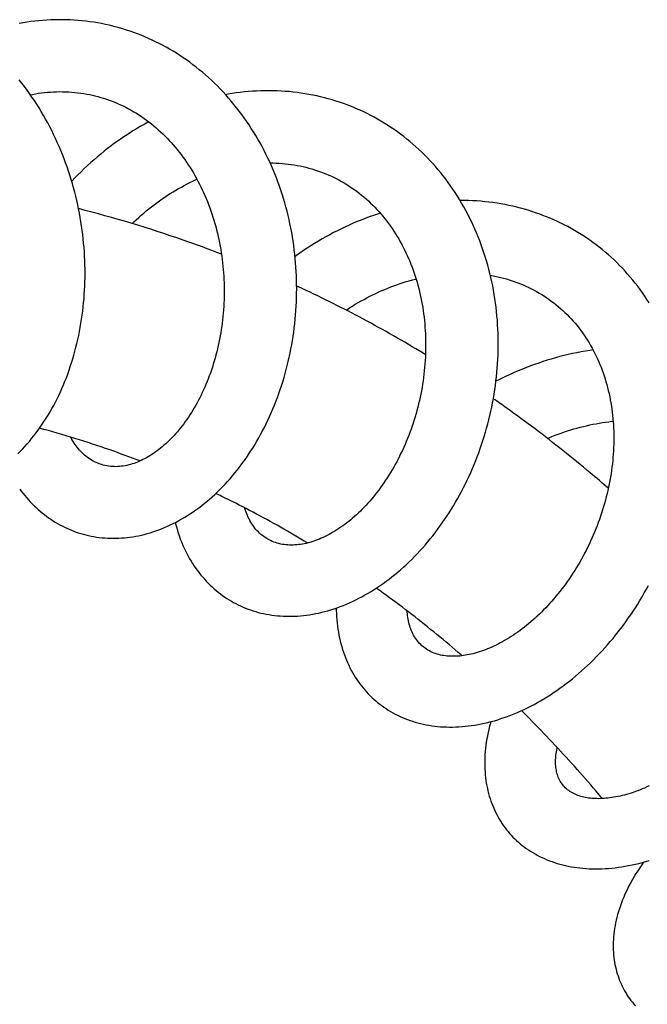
# Model space of a CAD drawing. Header units: millimetres. Extents: x 198 to 322, y 60 to 268.
# Tile 45 of 110: x 225.75 to 230.55, y 140.1 to 147.63. Entities that reach past the tile are written whole.
import ezdxf

# ---------------------------------------------------------------- set-up
doc = ezdxf.new("R2010")
doc.units = ezdxf.units.MM
doc.header["$LTSCALE"] = 30.734
doc.layers.get('0').update_dxf_attribs({"linetype": 'CONTINUOUS'})

msp = doc.modelspace()

# ---------------------------------------------------------------- linework, layer by layer
at = {"color": 7, "linetype": 'Continuous'}
for points in [[(226.4403, 147.5824), (226.4307, 147.5846), (226.4015, 147.5911), (226.3721, 147.597), (226.3426, 147.6025), (226.313, 147.6074), (226.2833, 147.6117), (226.2535, 147.6155), (226.2236, 147.6188), (226.1936, 147.6216), (226.1636, 147.6238), (226.1335, 147.6255), (226.1034, 147.6266), (226.0733, 147.6272), (226.0432, 147.6273), (226.013, 147.6268), (225.9829, 147.6258), (225.9528, 147.6243), (225.9226, 147.6222), (225.8925, 147.6196), (225.8623, 147.6164), (225.8321, 147.6127), (225.8019, 147.6085), (225.7717, 147.6037), (225.7415, 147.5984)], [(226.1862, 143.7061), (226.1934, 143.7037), (226.213, 143.6975), (226.2327, 143.6918), (226.2527, 143.6866), (226.2728, 143.6818), (226.2931, 143.6775), (226.3135, 143.6737), (226.3342, 143.6704), (226.3549, 143.6676), (226.3758, 143.6653), (226.3968, 143.6635), (226.4179, 143.6621), (226.4392, 143.6613), (226.4605, 143.661), (226.4819, 143.6612), (226.5033, 143.6618), (226.5248, 143.663), (226.5464, 143.6647), (226.568, 143.6669), (226.5896, 143.6696), (226.6113, 143.6728), (226.6331, 143.6765), (226.6549, 143.6807), (226.6768, 143.6855), (226.6988, 143.6908), (226.7209, 143.6967), (226.7429, 143.7031), (226.765, 143.71), (226.7872, 143.7174), (226.8093, 143.7255), (226.8315, 143.734), (226.8537, 143.7431), (226.8758, 143.7527), (226.898, 143.7629), (226.92, 143.7736), (226.9421, 143.7849), (226.9641, 143.7967), (226.986, 143.809), (227.0078, 143.8219), (227.0295, 143.8353), (227.0511, 143.8492), (227.0726, 143.8636), (227.0938, 143.8785), (227.1149, 143.8938), (227.1358, 143.9096), (227.1565, 143.9259), (227.1771, 143.9427), (227.1975, 143.96), (227.2177, 143.9778), (227.2378, 143.9962), (227.2578, 144.0151), (227.2776, 144.0344), (227.2971, 144.0543), (227.3165, 144.0746), (227.3357, 144.0954), (227.3546, 144.1167), (227.3732, 144.1384), (227.3916, 144.1605), (227.4098, 144.183), (227.4276, 144.206), (227.4452, 144.2293), (227.4624, 144.253), (227.4794, 144.2771), (227.496, 144.3015), (227.5123, 144.3262), (227.5283, 144.3513), (227.544, 144.3768), (227.5593, 144.4025), (227.5743, 144.4287), (227.589, 144.4551), (227.6034, 144.4819), (227.6174, 144.509), (227.6311, 144.5365), (227.6444, 144.5643), (227.6574, 144.5924), (227.6701, 144.6209), (227.6824, 144.6497), (227.6944, 144.6787), (227.706, 144.7081), (227.7172, 144.7377), (227.728, 144.7676), (227.7385, 144.7977), (227.7485, 144.8281), (227.7582, 144.8586), (227.7675, 144.8894), (227.7763, 144.9203), (227.7848, 144.9514), (227.7928, 144.9827), (227.8004, 145.014), (227.8076, 145.0456), (227.8144, 145.0773), (227.8207, 145.1091), (227.8266, 145.141), (227.8321, 145.1732), (227.8372, 145.2054), (227.8419, 145.2378), (227.8461, 145.2704), (227.8499, 145.303), (227.8533, 145.3359), (227.8562, 145.3688), (227.8587, 145.4019), (227.8607, 145.4351), (227.8623, 145.4684), (227.8635, 145.5017), (227.8642, 145.5351), (227.8645, 145.5685), (227.8643, 145.602), (227.8636, 145.6354), (227.8625, 145.6688), (227.8609, 145.7022), (227.8589, 145.7355), (227.8564, 145.7687), (227.8535, 145.8019), (227.8501, 145.835), (227.8462, 145.8681), (227.8419, 145.901), (227.8371, 145.934), (227.8319, 145.9668), (227.8262, 145.9996), (227.82, 146.0324), (227.8133, 146.0651), (227.8062, 146.0978), (227.7986, 146.1304), (227.7905, 146.1629), (227.782, 146.1953), (227.773, 146.2275), (227.7635, 146.2596), (227.7536, 146.2916), (227.7432, 146.3233), (227.7323, 146.3548), (227.721, 146.3862), (227.7093, 146.4172), (227.6971, 146.4481), (227.6845, 146.4787), (227.6715, 146.509), (227.658, 146.539), (227.6441, 146.5688), (227.6297, 146.5982), (227.615, 146.6274), (227.5998, 146.6563), (227.5842, 146.6849), (227.5681, 146.7132), (227.5517, 146.7412), (227.5348, 146.7689), (227.5175, 146.7963), (227.4998, 146.8234), (227.4817, 146.8503), (227.4631, 146.8767), (227.4442, 146.9029), (227.4248, 146.9287), (227.4051, 146.9541), (227.385, 146.9791), (227.3646, 147.0037), (227.3439, 147.0279), (227.3228, 147.0516), (227.3013, 147.0749), (227.2796, 147.0978), (227.2576, 147.1202), (227.2353, 147.1421), (227.2128, 147.1635), (227.1899, 147.1845), (227.1667, 147.2051), (227.1433, 147.2252), (227.1195, 147.2448), (227.0954, 147.264), (227.071, 147.2828), (227.0463, 147.3012), (227.0213, 147.3191), (226.9961, 147.3366), (226.9705, 147.3536), (226.9447, 147.3701), (226.9187, 147.3861), (226.8924, 147.4017), (226.8659, 147.4167), (226.8392, 147.4312), (226.8122, 147.4453), (226.7852, 147.4588), (226.7579, 147.4718), (226.7305, 147.4843), (226.7029, 147.4963), (226.6751, 147.5077), (226.6473, 147.5187), (226.6193, 147.5291), (226.5911, 147.5389)], [(226.5911, 147.5389), (226.5628, 147.5483), (226.5344, 147.5571), (226.5058, 147.5654), (226.477, 147.5732), (226.4481, 147.5805), (226.4403, 147.5824)], [(225.7313, 144.3068), (225.7494, 144.3249), (225.7674, 144.3435), (225.7852, 144.3626), (225.8027, 144.3822), (225.82, 144.4023), (225.8371, 144.4229), (225.8539, 144.444), (225.8705, 144.4655), (225.8868, 144.4874), (225.9028, 144.5098), (225.9185, 144.5326), (225.9339, 144.5558), (225.9489, 144.5794), (225.9637, 144.6034), (225.9781, 144.6276), (225.9921, 144.6523), (226.0058, 144.6772), (226.0191, 144.7025), (226.0321, 144.7281), (226.0447, 144.7541), (226.057, 144.7804), (226.069, 144.8071), (226.0806, 144.8342), (226.0918, 144.8616), (226.1027, 144.8893), (226.1133, 144.9173), (226.1234, 144.9457), (226.1332, 144.9743), (226.1426, 145.0032), (226.1516, 145.0324), (226.1602, 145.0619), (226.1684, 145.0915), (226.1763, 145.1215), (226.1837, 145.1516), (226.1907, 145.182), (226.1973, 145.2125), (226.2035, 145.2433), (226.2093, 145.2741), (226.2146, 145.3051), (226.2195, 145.3362), (226.224, 145.3674), (226.2281, 145.3987), (226.2318, 145.4302), (226.235, 145.4618), (226.2378, 145.4936), (226.2402, 145.5255), (226.2422, 145.5576), (226.2437, 145.5898), (226.2448, 145.6222), (226.2455, 145.6547), (226.2457, 145.6873), (226.2455, 145.72), (226.2449, 145.7528), (226.2438, 145.7857), (226.2423, 145.8186), (226.2404, 145.8515), (226.2379, 145.8845), (226.2351, 145.9174), (226.2318, 145.9504), (226.2281, 145.9833), (226.2239, 146.0162), (226.2193, 146.049), (226.2142, 146.0818), (226.2088, 146.1145), (226.2028, 146.1472), (226.1964, 146.1798), (226.1896, 146.2123), (226.1823, 146.2447), (226.1746, 146.2771), (226.1664, 146.3093), (226.1578, 146.3415), (226.1488, 146.3736), (226.1393, 146.4057), (226.1293, 146.4376), (226.1188, 146.4695), (226.108, 146.5013), (226.0966, 146.5329), (226.0849, 146.5643), (226.0727, 146.5956), (226.0601, 146.6267), (226.047, 146.6576), (226.0335, 146.6882), (226.0197, 146.7186), (226.0054, 146.7488), (225.9906, 146.7787), (225.9755, 146.8084), (225.96, 146.8377), (225.944, 146.8668), (225.9277, 146.8957), (225.9109, 146.9242), (225.8938, 146.9525), (225.8762, 146.9804), (225.8583, 147.0081), (225.8399, 147.0355), (225.8212, 147.0625), (225.802, 147.0893), (225.7825, 147.1157), (225.7626, 147.1419), (225.7423, 147.1677)], [(228.3428, 146.9375), (228.3336, 146.9415), (228.3059, 146.9534), (228.278, 146.9648), (228.2498, 146.9757), (228.2214, 146.9861), (228.1928, 146.996), (228.164, 147.0054), (228.135, 147.0143), (228.1058, 147.0226), (228.0765, 147.0304), (228.047, 147.0377), (228.0174, 147.0444), (227.9876, 147.0507), (227.9577, 147.0563), (227.9277, 147.0615), (227.8975, 147.0661), (227.8673, 147.0702), (227.8369, 147.0738), (227.8063, 147.0768), (227.7757, 147.0793), (227.7449, 147.0812), (227.714, 147.0826), (227.683, 147.0835), (227.6519, 147.0838), (227.6207, 147.0836), (227.5895, 147.0828), (227.5582, 147.0815), (227.5269, 147.0796), (227.4955, 147.0772), (227.4642, 147.0743), (227.4328, 147.0708), (227.4015, 147.0667), (227.3701, 147.0621), (227.3388, 147.057), (227.3208, 147.0538)], [(225.8279, 147.0528), (225.8451, 147.0563), (225.8678, 147.0604), (225.8906, 147.0641), (225.9134, 147.0673), (225.9363, 147.07), (225.9592, 147.0723), (225.9822, 147.0741), (226.0052, 147.0755), (226.0282, 147.0764), (226.0513, 147.0768), (226.0744, 147.0767), (226.0976, 147.0762), (226.1207, 147.0751), (226.1439, 147.0736), (226.1669, 147.0716), (226.19, 147.0691), (226.2129, 147.0662), (226.2358, 147.0627)], [(226.2358, 147.0627), (226.2586, 147.0588), (226.2812, 147.0544), (226.3036, 147.0495), (226.3132, 147.0473)], [(226.3132, 147.0473), (226.3215, 147.0453), (226.3436, 147.0396), (226.3657, 147.0334), (226.3876, 147.0268), (226.4094, 147.0197), (226.4311, 147.0121), (226.4526, 147.0041), (226.474, 146.9956), (226.4952, 146.9866), (226.5162, 146.9772), (226.5371, 146.9673), (226.5578, 146.957), (226.5783, 146.9462), (226.5987, 146.935), (226.6188, 146.9234), (226.6387, 146.9114), (226.6584, 146.8989), (226.6779, 146.886), (226.6971, 146.8728), (226.716, 146.8592), (226.7346, 146.8452), (226.753, 146.8308), (226.771, 146.8162), (226.7888, 146.8012), (226.8062, 146.7859), (226.8234, 146.7703), (226.8402, 146.7543), (226.8568, 146.738), (226.8732, 146.7214), (226.8893, 146.7044), (226.9051, 146.6871), (226.9207, 146.6695), (226.936, 146.6515), (226.9511, 146.6332), (226.9659, 146.6146), (226.9804, 146.5957), (226.9947, 146.5765), (227.0086, 146.557), (227.0223, 146.5372), (227.0357, 146.5171), (227.0488, 146.4968), (227.0616, 146.4762), (227.0741, 146.4554), (227.0863, 146.4344), (227.0981, 146.4132), (227.1096, 146.3917), (227.1207, 146.3702), (227.1315, 146.3485), (227.142, 146.3265), (227.1523, 146.3043), (227.1622, 146.2819), (227.1719, 146.2591), (227.1813, 146.236), (227.1904, 146.2128), (227.1992, 146.1892), (227.2076, 146.1655), (227.2158, 146.1416), (227.2236, 146.1176), (227.2311, 146.0933), (227.2383, 146.0689), (227.2451, 146.0443), (227.2516, 146.0197), (227.2578, 145.9949), (227.2636, 145.97), (227.2691, 145.945), (227.2742, 145.9199), (227.279, 145.8949), (227.2834, 145.8697), (227.2875, 145.8445), (227.2912, 145.8192), (227.2946, 145.7938), (227.2977, 145.7684), (227.3004, 145.7428), (227.3028, 145.7171), (227.3049, 145.6914), (227.3066, 145.6656), (227.3079, 145.6398), (227.3089, 145.6139), (227.3096, 145.588), (227.3099, 145.5621), (227.3099, 145.5362), (227.3096, 145.5104), (227.3089, 145.4847), (227.3078, 145.459), (227.3065, 145.4334), (227.3048, 145.4079), (227.3027, 145.3825), (227.3004, 145.3573), (227.2977, 145.3321), (227.2947, 145.3071), (227.2914, 145.2821), (227.2877, 145.2573), (227.2837, 145.2326), (227.2794, 145.208), (227.2748, 145.1835), (227.2699, 145.1591), (227.2646, 145.1348), (227.2591, 145.1106), (227.2532, 145.0866), (227.247, 145.0628), (227.2406, 145.0392), (227.2338, 145.0158), (227.2268, 144.9926), (227.2195, 144.9697), (227.2119, 144.947), (227.2041, 144.9245), (227.1961, 144.9024), (227.1878, 144.8805), (227.1792, 144.859), (227.1705, 144.8378), (227.1615, 144.8168), (227.1522, 144.7961), (227.1428, 144.7757), (227.1331, 144.7555), (227.1231, 144.7357), (227.1129, 144.716), (227.1026, 144.6967), (227.0919, 144.6777), (227.0811, 144.6589), (227.0701, 144.6405), (227.0589, 144.6224), (227.0476, 144.6046), (227.036, 144.5872), (227.0243, 144.5702), (227.0125, 144.5535), (227.0005, 144.5372), (226.9885, 144.5213), (226.9763, 144.5058), (226.964, 144.4907), (226.9517, 144.476), (226.9393, 144.4617), (226.9268, 144.4479), (226.9142, 144.4343), (226.9015, 144.4212), (226.8887, 144.4084), (226.8757, 144.396), (226.8627, 144.3839), (226.8496, 144.3722), (226.8363, 144.3609), (226.823, 144.3499), (226.8097, 144.3393), (226.7962, 144.3291), (226.7828, 144.3193), (226.7693, 144.31), (226.7557, 144.301), (226.7422, 144.2924), (226.7287, 144.2843), (226.7152, 144.2766), (226.7017, 144.2693), (226.6883, 144.2624), (226.6748, 144.2559), (226.6614, 144.2498), (226.6479, 144.2442), (226.6344, 144.2389), (226.6209, 144.234), (226.6073, 144.2295), (226.5936, 144.2254), (226.5799, 144.2217), (226.566, 144.2184), (226.5521, 144.2156), (226.5381, 144.2132), (226.524, 144.2113), (226.5099, 144.2099), (226.4958, 144.209), (226.4816, 144.2085), (226.4675, 144.2086), (226.4534, 144.2092), (226.4394, 144.2104), (226.4255, 144.2121), (226.4117, 144.2143), (226.398, 144.2171)], [(228.4831, 146.8665), (228.4569, 146.881), (228.4306, 146.895), (228.404, 146.9086), (228.3771, 146.9216), (228.3501, 146.9342), (228.3428, 146.9375)], [(227.374, 143.1745), (227.3807, 143.1707), (227.3988, 143.161), (227.4171, 143.1518), (227.4357, 143.143), (227.4544, 143.1346), (227.4734, 143.1268), (227.4925, 143.1193), (227.5118, 143.1124), (227.5314, 143.1059), (227.5511, 143.0998), (227.5711, 143.0943), (227.5912, 143.0892), (227.6116, 143.0845), (227.6322, 143.0803), (227.653, 143.0766), (227.674, 143.0734), (227.6953, 143.0706), (227.7167, 143.0683), (227.7384, 143.0665), (227.7602, 143.0652), (227.7823, 143.0644), (227.8044, 143.0641), (227.8268, 143.0644), (227.8493, 143.0651), (227.8719, 143.0663), (227.8946, 143.068), (227.9174, 143.0703), (227.9403, 143.073), (227.9634, 143.0763), (227.9865, 143.0801), (228.0097, 143.0845), (228.033, 143.0893), (228.0563, 143.0947), (228.0798, 143.1006), (228.1032, 143.1071), (228.1268, 143.1141), (228.1504, 143.1217), (228.174, 143.1298), (228.1977, 143.1384), (228.2214, 143.1476), (228.2451, 143.1574), (228.2689, 143.1677), (228.2926, 143.1785), (228.3163, 143.1899), (228.3399, 143.2018), (228.3635, 143.2142), (228.387, 143.2271), (228.4105, 143.2406), (228.4338, 143.2545), (228.4571, 143.269), (228.4802, 143.2839), (228.5031, 143.2994), (228.5259, 143.3153), (228.5486, 143.3317), (228.571, 143.3485), (228.5933, 143.3657), (228.6153, 143.3834), (228.6372, 143.4016), (228.659, 143.4203), (228.6806, 143.4394), (228.702, 143.459), (228.7233, 143.4791), (228.7444, 143.4997), (228.7652, 143.5207), (228.7859, 143.5421), (228.8063, 143.564), (228.8265, 143.5862), (228.8464, 143.6089), (228.8661, 143.6319), (228.8855, 143.6554), (228.9046, 143.6791), (228.9235, 143.7033), (228.942, 143.7278), (228.9602, 143.7526), (228.9781, 143.7778), (228.9958, 143.8033), (229.0131, 143.8291), (229.0301, 143.8553), (229.0469, 143.8819), (229.0633, 143.9088), (229.0794, 143.9361), (229.0952, 143.9636), (229.1107, 143.9915), (229.1259, 144.0197), (229.1407, 144.0482), (229.1552, 144.077), (229.1692, 144.106), (229.183, 144.1353), (229.1963, 144.1648), (229.2093, 144.1945), (229.2219, 144.2245), (229.2341, 144.2546), (229.2459, 144.285), (229.2573, 144.3156), (229.2683, 144.3464), (229.279, 144.3774), (229.2892, 144.4086), (229.299, 144.4399), (229.3084, 144.4715), (229.3175, 144.5033), (229.3261, 144.5352), (229.3343, 144.5673), (229.342, 144.5996), (229.3494, 144.6321), (229.3563, 144.6646), (229.3628, 144.6973), (229.3688, 144.7301), (229.3744, 144.763), (229.3796, 144.7959), (229.3843, 144.8289), (229.3885, 144.8619), (229.3923, 144.8949), (229.3956, 144.928), (229.3985, 144.9611), (229.4009, 144.9943), (229.4028, 145.0275), (229.4043, 145.0609), (229.4054, 145.0942), (229.4059, 145.1277), (229.406, 145.1612), (229.4056, 145.1946), (229.4047, 145.2281), (229.4034, 145.2615), (229.4016, 145.2949), (229.3992, 145.3282), (229.3965, 145.3614), (229.3932, 145.3945), (229.3895, 145.4275), (229.3852, 145.4604), (229.3805, 145.4932), (229.3753, 145.5258), (229.3697, 145.5583), (229.3635, 145.5907), (229.3569, 145.6229), (229.3498, 145.655), (229.3422, 145.6869), (229.3342, 145.7187), (229.3256, 145.7504), (229.3166, 145.7819), (229.3071, 145.8132), (229.2971, 145.8444), (229.2866, 145.8753), (229.2757, 145.906), (229.2643, 145.9364), (229.2524, 145.9666), (229.2402, 145.9965), (229.2274, 146.0261), (229.2143, 146.0553), (229.2007, 146.0842), (229.1867, 146.1128), (229.1723, 146.1411), (229.1574, 146.1691), (229.1421, 146.1968), (229.1263, 146.2243), (229.1101, 146.2514), (229.0935, 146.2783), (229.0764, 146.3048), (229.059, 146.3309), (229.0411, 146.3567), (229.0229, 146.3822), (229.0042, 146.4072), (228.9852, 146.4319), (228.9659, 146.4561), (228.9462, 146.4799), (228.9261, 146.5034), (228.9057, 146.5264), (228.8849, 146.5489), (228.8638, 146.5711), (228.8424, 146.5928), (228.8207, 146.6141), (228.7986, 146.6349), (228.7762, 146.6554), (228.7534, 146.6754), (228.7304, 146.695), (228.707, 146.7142), (228.6832, 146.7329), (228.6592, 146.7512), (228.6348, 146.7691), (228.6102, 146.7865), (228.5852, 146.8035), (228.5601, 146.82), (228.5346, 146.836), (228.509, 146.8515), (228.4831, 146.8665)], [(226.7331, 146.8463), (226.7265, 146.8428), (226.6974, 146.8268), (226.6684, 146.8103), (226.6397, 146.7934), (226.6112, 146.776), (226.5829, 146.7581), (226.5549, 146.7398), (226.527, 146.721), (226.4994, 146.7017), (226.4721, 146.6821), (226.4451, 146.662), (226.4183, 146.6416), (226.3919, 146.6207), (226.3657, 146.5995), (226.3399, 146.578), (226.3145, 146.5561), (226.2893, 146.5338), (226.2645, 146.5111), (226.2399, 146.4881), (226.2157, 146.4647), (226.1918, 146.441), (226.1683, 146.417), (226.1451, 146.3926), (226.1436, 146.391)], [(227.6612, 146.5318), (227.6622, 146.5318), (227.6853, 146.5315), (227.7084, 146.5308), (227.7314, 146.5296), (227.7543, 146.528), (227.7772, 146.5259), (227.8, 146.5234), (227.8227, 146.5204), (227.8454, 146.5169), (227.8681, 146.513), (227.8906, 146.5086), (227.9131, 146.5038), (227.9355, 146.4984), (227.9578, 146.4926), (227.98, 146.4864), (228.002, 146.4797), (228.0238, 146.4725), (228.0455, 146.4649), (228.067, 146.4568), (228.0882, 146.4483), (228.1092, 146.4394), (228.1181, 146.4355)], [(226.606, 146.0679), (226.6188, 146.0802), (226.6374, 146.0976), (226.6562, 146.1147), (226.6752, 146.1315), (226.6945, 146.1481), (226.7139, 146.1644), (226.7336, 146.1804), (226.7535, 146.1961), (226.7735, 146.2115), (226.7938, 146.2266), (226.8142, 146.2414), (226.8348, 146.2559), (226.8556, 146.2701), (226.8765, 146.2839), (226.8975, 146.2973), (226.9186, 146.3104), (226.9398, 146.3232), (226.9611, 146.3356), (226.9826, 146.3476), (227.0041, 146.3593), (227.0257, 146.3706), (227.0475, 146.3815), (227.0693, 146.3921), (227.0914, 146.4024), (227.1015, 146.4069)], [(228.118, 146.4355), (228.1258, 146.432), (228.1465, 146.4223), (228.167, 146.4121), (228.1874, 146.4014), (228.2076, 146.3903), (228.2275, 146.3788), (228.2473, 146.3668), (228.2668, 146.3544), (228.286, 146.3416), (228.3051, 146.3283), (228.3238, 146.3147), (228.3422, 146.3006), (228.3604, 146.2862), (228.3783, 146.2715), (228.3958, 146.2563), (228.413, 146.2408), (228.4299, 146.225), (228.4465, 146.2089), (228.4628, 146.1924), (228.4787, 146.1756), (228.4943, 146.1585), (228.5096, 146.141), (228.5246, 146.1233), (228.5392, 146.1052), (228.5536, 146.0868), (228.5676, 146.0681), (228.5813, 146.0491), (228.5947, 146.0298), (228.6078, 146.0102), (228.6205, 145.9904), (228.633, 145.9703), (228.645, 145.95), (228.6567, 145.9294), (228.6681, 145.9086), (228.6791, 145.8876), (228.6897, 145.8665), (228.7, 145.8452), (228.7099, 145.8237), (228.7195, 145.802), (228.7288, 145.78), (228.7378, 145.7577), (228.7465, 145.7352), (228.7548, 145.7124), (228.7628, 145.6894), (228.7705, 145.6663), (228.7778, 145.6429), (228.7848, 145.6194), (228.7915, 145.5957), (228.7978, 145.5718), (228.8037, 145.5478), (228.8093, 145.5237), (228.8145, 145.4994), (228.8194, 145.475), (228.8239, 145.4505), (228.8281, 145.4259), (228.8319, 145.4012), (228.8354, 145.3763), (228.8385, 145.3514), (228.8413, 145.3263), (228.8437, 145.3011), (228.8458, 145.2758), (228.8475, 145.2504), (228.8489, 145.2249), (228.8499, 145.1993), (228.8506, 145.1737), (228.8509, 145.148), (228.8509, 145.1223), (228.8505, 145.0966), (228.8497, 145.071), (228.8486, 145.0453), (228.8472, 145.0197), (228.8454, 144.9941), (228.8432, 144.9685), (228.8407, 144.9428), (228.8379, 144.9172), (228.8347, 144.8916), (228.8311, 144.866), (228.8273, 144.8405), (228.823, 144.815), (228.8185, 144.7895), (228.8136, 144.7642), (228.8084, 144.7389), (228.8028, 144.7138), (228.797, 144.6887), (228.7908, 144.6639), (228.7843, 144.6392), (228.7775, 144.6146), (228.7704, 144.5902), (228.763, 144.566), (228.7553, 144.5419), (228.7473, 144.5179), (228.739, 144.4942), (228.7304, 144.4705), (228.7215, 144.4471), (228.7123, 144.4238), (228.7028, 144.4007), (228.693, 144.3778), (228.683, 144.3551), (228.6728, 144.3327), (228.6623, 144.3106), (228.6515, 144.2887), (228.6406, 144.2671), (228.6294, 144.2458), (228.618, 144.2247), (228.6063, 144.204), (228.5944, 144.1835), (228.5824, 144.1633), (228.5701, 144.1433), (228.5576, 144.1237), (228.5449, 144.1043), (228.532, 144.0853), (228.5189, 144.0665), (228.5057, 144.0481), (228.4922, 144.03), (228.4787, 144.0122), (228.4649, 143.9948), (228.4511, 143.9778), (228.4371, 143.9611), (228.4231, 143.9448), (228.4089, 143.9289), (228.3947, 143.9134), (228.3804, 143.8983), (228.3661, 143.8836), (228.3516, 143.8692), (228.337, 143.8551), (228.3223, 143.8414), (228.3075, 143.828), (228.2926, 143.8151), (228.2776, 143.8024), (228.2626, 143.7902), (228.2475, 143.7783), (228.2324, 143.7669), (228.2173, 143.7558), (228.2022, 143.7452), (228.187, 143.7349), (228.1719, 143.725), (228.1568, 143.7156), (228.1418, 143.7065), (228.1268, 143.6979), (228.1118, 143.6897), (228.097, 143.6819), (228.0822, 143.6745), (228.0676, 143.6676), (228.053, 143.661), (228.0385, 143.6549), (228.0239, 143.6491), (228.0094, 143.6436), (227.9949, 143.6386), (227.9803, 143.6339), (227.9658, 143.6296), (227.9513, 143.6256), (227.9368, 143.6221), (227.9224, 143.619), (227.908, 143.6163), (227.8938, 143.614), (227.8796, 143.6121), (227.8654, 143.6106), (227.8514, 143.6095), (227.8374, 143.6089), (227.8235, 143.6086), (227.8097, 143.6089), (227.7959, 143.6095), (227.7823, 143.6106), (227.7687, 143.6122), (227.7553, 143.6143), (227.742, 143.6168), (227.7288, 143.6198), (227.7158, 143.6234), (227.7028, 143.6274), (227.69, 143.632), (227.6773, 143.6371), (227.6647, 143.6428)], [(230.0992, 145.9461), (230.0908, 145.9519), (230.0661, 145.9684), (230.041, 145.9845), (230.0157, 146.0002), (229.9901, 146.0154), (229.9642, 146.0301), (229.938, 146.0444), (229.9116, 146.0582), (229.885, 146.0715), (229.8581, 146.0844), (229.831, 146.0967), (229.8037, 146.1086), (229.7762, 146.1199), (229.7484, 146.1308), (229.7204, 146.1412), (229.6922, 146.1511), (229.6638, 146.1605), (229.635, 146.1695), (229.606, 146.178), (229.5768, 146.186), (229.5473, 146.1935), (229.5176, 146.2005), (229.4877, 146.207), (229.4575, 146.213), (229.4272, 146.2185), (229.3967, 146.2235), (229.366, 146.2279), (229.3352, 146.2319), (229.3043, 146.2353), (229.2733, 146.2382), (229.2422, 146.2406), (229.211, 146.2425), (229.1797, 146.2438), (229.1484, 146.2446), (229.1171, 146.2449), (229.114, 146.2449)], [(228.5041, 146.1473), (228.482, 146.1403), (228.4508, 146.1297), (228.4198, 146.1187), (228.3889, 146.1072), (228.3581, 146.0952), (228.3275, 146.0828), (228.2971, 146.0699), (228.2668, 146.0565), (228.2366, 146.0427), (228.2066, 146.0284), (228.1768, 146.0136), (228.1472, 145.9984), (228.1177, 145.9827), (228.0884, 145.9666), (228.0593, 145.9501), (228.0304, 145.9331), (228.0017, 145.9157), (227.9733, 145.898), (227.9451, 145.8798), (227.9172, 145.8612), (227.8895, 145.8423), (227.8621, 145.8229), (227.8521, 145.8156)], [(230.202, 145.8688), (230.1786, 145.8875), (230.1549, 145.9057), (230.1308, 145.9236), (230.1064, 145.9411), (230.0992, 145.9461)], [(230.5601, 145.4619), (230.5434, 145.4879), (230.5264, 145.5135), (230.5089, 145.5388), (230.491, 145.5637), (230.4727, 145.5881), (230.4541, 145.6122), (230.4351, 145.6359), (230.4157, 145.6592), (230.3959, 145.6821), (230.3758, 145.7045), (230.3553, 145.7265), (230.3345, 145.7481), (230.3133, 145.7692), (230.2918, 145.7899), (230.2699, 145.8102), (230.2476, 145.8302), (230.225, 145.8497), (230.202, 145.8688)], [(229.3458, 145.6719), (229.3566, 145.67), (229.3793, 145.6657), (229.4018, 145.6609), (229.4241, 145.6557), (229.4463, 145.65), (229.4684, 145.644), (229.4903, 145.6374), (229.512, 145.6305), (229.5336, 145.6231), (229.555, 145.6152), (229.5763, 145.6069), (229.5974, 145.5981), (229.6183, 145.5889), (229.639, 145.5793), (229.6595, 145.5692), (229.6798, 145.5587), (229.6999, 145.5477), (229.7197, 145.5363)], [(228.2423, 145.4061), (228.2474, 145.4094), (228.2691, 145.4234), (228.291, 145.437), (228.313, 145.4503), (228.3351, 145.4633), (228.3574, 145.476), (228.3798, 145.4883), (228.4023, 145.5002), (228.4248, 145.5119), (228.4475, 145.5231), (228.4703, 145.5341), (228.4931, 145.5446), (228.516, 145.5549), (228.539, 145.5647), (228.562, 145.5742), (228.5851, 145.5834), (228.6084, 145.5922), (228.6316, 145.6006), (228.655, 145.6087), (228.6785, 145.6164), (228.702, 145.6237), (228.7256, 145.6307), (228.7492, 145.6373), (228.7729, 145.6435), (228.7773, 145.6446)], [(229.7197, 145.5363), (229.7393, 145.5245), (229.7587, 145.5123), (229.7778, 145.4996), (229.7861, 145.4939)], [(229.7861, 145.4939), (229.7935, 145.4888), (229.812, 145.4754), (229.8302, 145.4617), (229.8481, 145.4476), (229.8657, 145.4331), (229.8829, 145.4183), (229.8998, 145.4032), (229.9163, 145.3877), (229.9325, 145.3718), (229.9484, 145.3556), (229.964, 145.3391), (229.9792, 145.3222), (229.9941, 145.3049), (230.0086, 145.2874), (230.0228, 145.2694), (230.0367, 145.2512), (230.0503, 145.2326), (230.0635, 145.2138), (230.0763, 145.1946), (230.0888, 145.1752), (230.1009, 145.1555), (230.1126, 145.1355), (230.1239, 145.1154), (230.1349, 145.095), (230.1454, 145.0744), (230.1556, 145.0536), (230.1653, 145.0327), (230.1747, 145.0115), (230.1837, 144.9902), (230.1923, 144.9687), (230.2006, 144.9471), (230.2084, 144.9252), (230.2159, 144.9032), (230.223, 144.881), (230.2298, 144.8587), (230.2362, 144.8361), (230.2423, 144.8133), (230.248, 144.7903), (230.2533, 144.7671), (230.2584, 144.7437), (230.263, 144.7201), (230.2673, 144.6964), (230.2712, 144.6725), (230.2747, 144.6485), (230.2779, 144.6245), (230.2807, 144.6003), (230.2831, 144.576), (230.2852, 144.5517), (230.2869, 144.5273), (230.2882, 144.5028), (230.2891, 144.4784), (230.2897, 144.4539), (230.29, 144.4294), (230.2898, 144.4048), (230.2893, 144.38), (230.2885, 144.3551), (230.2873, 144.3301), (230.2857, 144.305), (230.2837, 144.2798), (230.2814, 144.2545), (230.2788, 144.2292), (230.2757, 144.2039), (230.2724, 144.1786), (230.2686, 144.1533), (230.2645, 144.128), (230.2601, 144.1027), (230.2553, 144.0775), (230.2501, 144.0523), (230.2447, 144.0272), (230.2389, 144.0022), (230.2327, 143.9772), (230.2262, 143.9524), (230.2194, 143.9276), (230.2122, 143.9029), (230.2047, 143.8783), (230.1969, 143.8537), (230.1888, 143.8293), (230.1803, 143.8049), (230.1715, 143.7807), (230.1623, 143.7565), (230.1529, 143.7324), (230.1431, 143.7084), (230.1331, 143.6846), (230.1227, 143.661), (230.1121, 143.6375), (230.1011, 143.6143), (230.09, 143.5912), (230.0785, 143.5684), (230.0668, 143.5457), (230.0548, 143.5233), (230.0426, 143.5011), (230.0301, 143.4792), (230.0174, 143.4575), (230.0045, 143.4361), (229.9913, 143.4148), (229.9779, 143.3939), (229.9642, 143.3732), (229.9504, 143.3527), (229.9363, 143.3325), (229.922, 143.3125), (229.9075, 143.2929), (229.8928, 143.2735), (229.8779, 143.2543), (229.8628, 143.2355), (229.8476, 143.217), (229.8322, 143.1988), (229.8166, 143.1809), (229.801, 143.1633), (229.7852, 143.1461), (229.7692, 143.1293), (229.7533, 143.1128), (229.7372, 143.0967), (229.7211, 143.081), (229.7049, 143.0656), (229.6887, 143.0507), (229.6724, 143.0361), (229.656, 143.0219), (229.6395, 143.0079), (229.6229, 142.9943), (229.6062, 142.9811), (229.5895, 142.9682), (229.5727, 142.9557), (229.5559, 142.9435), (229.539, 142.9317), (229.5222, 142.9203), (229.5053, 142.9093), (229.4885, 142.8987), (229.4718, 142.8884), (229.4551, 142.8786), (229.4384, 142.8692), (229.4219, 142.8602), (229.4054, 142.8516), (229.389, 142.8434), (229.3727, 142.8355), (229.3565, 142.8281), (229.3403, 142.821), (229.3243, 142.8144), (229.3083, 142.8081), (229.2925, 142.8022), (229.2768, 142.7966), (229.2611, 142.7915), (229.2456, 142.7867), (229.2301, 142.7823), (229.2148, 142.7782), (229.1996, 142.7745), (229.1845, 142.7712), (229.1695, 142.7683), (229.1547, 142.7657), (229.14, 142.7635), (229.1255, 142.7616), (229.1111, 142.7602), (229.097, 142.759), (229.083, 142.7583), (229.0692, 142.7579), (229.0556, 142.7579), (229.0423, 142.7582), (229.0292, 142.7589), (229.0162, 142.7599), (229.0033, 142.7613), (228.9905, 142.7631), (228.9778, 142.7653), (228.9651, 142.768), (228.9524, 142.771), (228.9399, 142.7746), (228.9274, 142.7785), (228.9152, 142.783), (228.9032, 142.7879), (228.8913, 142.7933), (228.8797, 142.7992), (228.8684, 142.8056), (228.8573, 142.8124), (228.8465, 142.8198)], [(230.1311, 145.1021), (230.1055, 145.0983), (230.0726, 145.0928), (230.0396, 145.0869), (230.0067, 145.0805), (229.9739, 145.0736), (229.9412, 145.0662), (229.9086, 145.0583), (229.8761, 145.05), (229.8438, 145.0411), (229.8116, 145.0319), (229.7796, 145.0222), (229.7477, 145.012), (229.716, 145.0014), (229.6844, 144.9903), (229.653, 144.9788), (229.6217, 144.9668), (229.5904, 144.9544), (229.5593, 144.9415), (229.5284, 144.9281), (229.4976, 144.9143), (229.4669, 144.9001), (229.4365, 144.8855), (229.4062, 144.8704), (229.3884, 144.8613)], [(229.7816, 144.4251), (229.7929, 144.4298), (229.8167, 144.4394), (229.8405, 144.4486), (229.8643, 144.4575), (229.8882, 144.466), (229.9121, 144.4742), (229.9361, 144.482), (229.9601, 144.4895), (229.9843, 144.4967), (230.0084, 144.5035), (230.0327, 144.51), (230.057, 144.5162), (230.0814, 144.5219), (230.1058, 144.5274), (230.1302, 144.5325), (230.1546, 144.5372), (230.179, 144.5416), (230.2034, 144.5456), (230.2277, 144.5492), (230.2519, 144.5525), (230.2761, 144.5554), (230.2848, 144.5563)], [(226.1628, 144.3887), (226.1557, 144.3998), (226.1482, 144.412), (226.141, 144.4246), (226.1359, 144.434)], [(226.3629, 144.2269), (226.3549, 144.2297), (226.3427, 144.2345), (226.3306, 144.2397), (226.3187, 144.2454), (226.3071, 144.2516), (226.2956, 144.2582), (226.2844, 144.2652), (226.2734, 144.2727), (226.2626, 144.2806), (226.2521, 144.2888), (226.2419, 144.2975), (226.2319, 144.3065), (226.2221, 144.3159), (226.2127, 144.3256), (226.2035, 144.3357), (226.1946, 144.346), (226.186, 144.3566), (226.1778, 144.3674), (226.1699, 144.3784), (226.1628, 144.3887)], [(226.398, 144.2171), (226.3845, 144.2204), (226.3711, 144.2243), (226.3628, 144.2269)], [(225.7459, 144.0377), (225.7577, 144.0219), (225.7709, 144.0049), (225.7844, 143.9881), (225.7983, 143.9718), (225.8124, 143.9558), (225.8268, 143.9402), (225.8414, 143.9251), (225.8563, 143.9102), (225.8715, 143.8958), (225.8869, 143.8818), (225.9025, 143.8682), (225.9184, 143.855), (225.9345, 143.8423), (225.9508, 143.8299), (225.9673, 143.818), (225.984, 143.8065), (226.0009, 143.7954), (226.018, 143.7847), (226.0352, 143.7745), (226.0526, 143.7647), (226.0702, 143.7554), (226.0879, 143.7465), (226.1058, 143.738), (226.1239, 143.73), (226.1421, 143.7224), (226.1604, 143.7153), (226.1789, 143.7086), (226.1862, 143.7061)], [(227.6443, 143.6534), (227.6362, 143.6582), (227.6244, 143.6656), (227.613, 143.6735), (227.602, 143.6817), (227.5914, 143.6904), (227.5812, 143.6995), (227.5714, 143.7089), (227.562, 143.7187), (227.553, 143.7288), (227.5443, 143.7393), (227.536, 143.7501), (227.5281, 143.7612), (227.5205, 143.7726), (227.5133, 143.7843), (227.5065, 143.7963), (227.5, 143.8085), (227.4938, 143.821), (227.4879, 143.8338), (227.4824, 143.8468), (227.4772, 143.8602), (227.4723, 143.8737), (227.4677, 143.8876), (227.4659, 143.8936)], [(226.9353, 143.7814), (226.94, 143.763), (226.9466, 143.7396), (226.9536, 143.7166), (226.961, 143.6939), (226.9689, 143.6715), (226.9771, 143.6494), (226.9858, 143.6277), (226.9948, 143.6063), (227.0043, 143.5852), (227.0142, 143.5645), (227.0244, 143.5442), (227.035, 143.5242), (227.0459, 143.5047), (227.0572, 143.4856), (227.0689, 143.4668), (227.0809, 143.4485), (227.0932, 143.4306), (227.1058, 143.4132), (227.1187, 143.3961), (227.1319, 143.3795), (227.1455, 143.3633), (227.1593, 143.3475), (227.1734, 143.3321), (227.1878, 143.3171), (227.2026, 143.3026), (227.2176, 143.2884), (227.233, 143.2746), (227.2486, 143.2612), (227.2646, 143.2482), (227.2809, 143.2356), (227.2974, 143.2234), (227.3142, 143.2116)], [(227.6647, 143.6428), (227.6522, 143.6491), (227.6443, 143.6535)], [(228.477, 142.4106), (228.4835, 142.4054), (228.4992, 142.3929), (228.5152, 142.3808), (228.5316, 142.3691), (228.5483, 142.3578), (228.5653, 142.3469), (228.5826, 142.3364), (228.6002, 142.3264), (228.6181, 142.3167), (228.6364, 142.3074), (228.6549, 142.2986), (228.6736, 142.2902), (228.6927, 142.2823), (228.712, 142.2748), (228.7316, 142.2677), (228.7515, 142.261), (228.7716, 142.2548), (228.7921, 142.2491), (228.8127, 142.2438), (228.8337, 142.239), (228.8549, 142.2346), (228.8764, 142.2307), (228.8982, 142.2273), (228.9203, 142.2244), (228.9426, 142.2219), (228.9651, 142.2199), (228.9879, 142.2185), (229.011, 142.2175), (229.0342, 142.2171), (229.0577, 142.2171), (229.0814, 142.2177), (229.1053, 142.2188), (229.1294, 142.2204), (229.1536, 142.2225), (229.178, 142.2252), (229.2025, 142.2284), (229.2271, 142.2321), (229.2518, 142.2364), (229.2765, 142.2412), (229.3014, 142.2465), (229.3264, 142.2524), (229.3514, 142.2588), (229.3766, 142.2657), (229.4018, 142.2732), (229.427, 142.2812), (229.4523, 142.2898), (229.4777, 142.2989), (229.5031, 142.3085), (229.5285, 142.3187), (229.5539, 142.3294), (229.5793, 142.3407), (229.6047, 142.3524), (229.63, 142.3647), (229.6553, 142.3775), (229.6805, 142.3907), (229.7056, 142.4045), (229.7306, 142.4187), (229.7555, 142.4334), (229.7803, 142.4486), (229.805, 142.4643), (229.8295, 142.4804), (229.8539, 142.497), (229.8781, 142.514), (229.9022, 142.5315), (229.9262, 142.5495), (229.95, 142.5679), (229.9736, 142.5867), (229.9971, 142.606), (230.0204, 142.6258), (230.0435, 142.646), (230.0664, 142.6666), (230.0892, 142.6877), (230.1118, 142.7092), (230.1342, 142.7311), (230.1563, 142.7535), (230.1782, 142.7762), (230.1999, 142.7993), (230.2213, 142.8228), (230.2425, 142.8466), (230.2634, 142.8708), (230.284, 142.8953), (230.3042, 142.9201), (230.3242, 142.9453), (230.3439, 142.9707), (230.3632, 142.9965), (230.3823, 143.0225), (230.401, 143.0489), (230.4194, 143.0756), (230.4375, 143.1026), (230.4553, 143.1299), (230.4728, 143.1576), (230.49, 143.1856), (230.5069, 143.2139), (230.5234, 143.2426), (230.5396, 143.2715), (230.5555, 143.3007)], [(227.3142, 143.2116), (227.3313, 143.2003), (227.3487, 143.1893), (227.3663, 143.1788), (227.374, 143.1745)], [(228.1675, 143.1276), (228.1677, 143.1106), (228.1684, 143.0858), (228.1697, 143.0613), (228.1715, 143.0371), (228.1737, 143.0132), (228.1764, 142.9896), (228.1796, 142.9662), (228.1833, 142.9432), (228.1874, 142.9205), (228.192, 142.8981), (228.1971, 142.876), (228.2026, 142.8541), (228.2086, 142.8326), (228.215, 142.8113), (228.2218, 142.7903), (228.2291, 142.7696), (228.2368, 142.7492), (228.2449, 142.7292), (228.2534, 142.7095), (228.2624, 142.6901), (228.2717, 142.671), (228.2814, 142.6523), (228.2915, 142.634), (228.302, 142.616), (228.3128, 142.5984), (228.324, 142.5812), (228.3356, 142.5643), (228.3475, 142.5478), (228.3598, 142.5318), (228.3723, 142.5161), (228.3853, 142.5007), (228.3985, 142.4858), (228.4121, 142.4712), (228.4261, 142.457)], [(228.8291, 142.8332), (228.8225, 142.8389), (228.8132, 142.8475), (228.8042, 142.8565), (228.7956, 142.8659), (228.7875, 142.8758), (228.7797, 142.886), (228.7724, 142.8966), (228.7654, 142.9075), (228.7589, 142.9188), (228.7528, 142.9303), (228.7472, 142.942), (228.742, 142.9539), (228.7372, 142.966), (228.7329, 142.9783), (228.7289, 142.9908), (228.7253, 143.0034), (228.722, 143.0163), (228.7192, 143.0293), (228.7166, 143.0425), (228.7145, 143.0558), (228.7127, 143.0693), (228.7112, 143.0829), (228.71, 143.0967), (228.7096, 143.1049)], [(228.8465, 142.8198), (228.836, 142.8276), (228.8291, 142.8332)], [(228.4261, 142.457), (228.4404, 142.4432), (228.455, 142.4297), (228.47, 142.4166), (228.477, 142.4106)], [(229.3491, 142.2582), (229.346, 142.2474), (229.3394, 142.2229), (229.3334, 142.1985), (229.3279, 142.1742), (229.323, 142.15), (229.3185, 142.126), (229.3147, 142.102), (229.3113, 142.0782), (229.3085, 142.0545), (229.3063, 142.031), (229.3045, 142.0077), (229.3033, 141.9846), (229.3026, 141.9618), (229.3024, 141.9392), (229.3027, 141.9168), (229.3035, 141.8947), (229.3049, 141.8729), (229.3067, 141.8513), (229.309, 141.8301), (229.3117, 141.8091), (229.3149, 141.7884), (229.3186, 141.768), (229.3228, 141.7479), (229.3273, 141.728), (229.3324, 141.7084), (229.3378, 141.689), (229.3437, 141.6698), (229.3501, 141.6509), (229.3569, 141.6323), (229.3641, 141.6139), (229.3717, 141.5959), (229.3797, 141.5781), (229.3881, 141.5606), (229.397, 141.5435), (229.4062, 141.5266), (229.4158, 141.51), (229.4258, 141.4938), (229.4362, 141.4778), (229.447, 141.4622), (229.4581, 141.4469)], [(229.9052, 141.768), (229.8993, 141.7752), (229.8922, 141.7847), (229.8858, 141.7943), (229.88, 141.804), (229.8747, 141.8138), (229.8699, 141.8237), (229.8657, 141.8338), (229.8618, 141.844), (229.8584, 141.8543), (229.8554, 141.8648), (229.8528, 141.8754), (229.8506, 141.8862), (229.8487, 141.8972), (229.8473, 141.9083), (229.8461, 141.9196), (229.8453, 141.931), (229.8449, 141.9426), (229.8448, 141.9543), (229.8451, 141.9663), (229.8456, 141.9784), (229.8466, 141.9906), (229.8478, 142.0031), (229.8494, 142.0156), (229.8513, 142.0284), (229.8535, 142.0413), (229.8561, 142.0544), (229.8573, 142.0601)], [(229.9192, 141.7531), (229.911, 141.7615), (229.9052, 141.7681)], [(230.5615, 141.7669), (230.5435, 141.7587), (230.5258, 141.7508), (230.5081, 141.7434), (230.4906, 141.7364), (230.4733, 141.7297), (230.456, 141.7234), (230.4388, 141.7174), (230.4218, 141.7118), (230.4049, 141.7066), (230.3881, 141.7017), (230.3714, 141.6971), (230.3549, 141.6929), (230.3386, 141.689), (230.3224, 141.6855), (230.3065, 141.6824), (230.2907, 141.6796), (230.2752, 141.6771), (230.2599, 141.675), (230.2449, 141.6732), (230.23, 141.6718), (230.2155, 141.6706), (230.2012, 141.6698), (230.1872, 141.6693), (230.1735, 141.6691), (230.1601, 141.6693), (230.147, 141.6697), (230.1341, 141.6704), (230.1214, 141.6713), (230.1089, 141.6726), (230.0966, 141.6742), (230.0845, 141.6761), (230.0725, 141.6783), (230.0606, 141.6809), (230.049, 141.6837), (230.0375, 141.6869), (230.0262, 141.6905), (230.0152, 141.6943), (230.0044, 141.6985), (229.9938, 141.7031), (229.9836, 141.708), (229.9736, 141.7132), (229.9638, 141.7188), (229.9544, 141.7248), (229.9452, 141.7312), (229.9363, 141.738), (229.9276, 141.7453), (229.9192, 141.7531)], [(229.4581, 141.4469), (229.4696, 141.4319), (229.4815, 141.4173), (229.4876, 141.4101)], [(229.4876, 141.4101), (229.4933, 141.4036), (229.5059, 141.3896), (229.5189, 141.3759), (229.5323, 141.3625), (229.5461, 141.3495), (229.5602, 141.3367), (229.5748, 141.3243), (229.5897, 141.3123), (229.605, 141.3005), (229.6208, 141.2891), (229.6368, 141.278), (229.6533, 141.2673), (229.6701, 141.2569), (229.6874, 141.2469), (229.7049, 141.2373), (229.7228, 141.228), (229.7411, 141.2191), (229.7598, 141.2106), (229.7787, 141.2025), (229.798, 141.1949), (229.8176, 141.1876), (229.8375, 141.1808), (229.8577, 141.1744), (229.8783, 141.1684), (229.8991, 141.1629), (229.9203, 141.1578), (229.9418, 141.1531), (229.9636, 141.1489), (229.9858, 141.1451), (230.0083, 141.1419), (230.0312, 141.139), (230.0543, 141.1367), (230.0778, 141.1348), (230.1015, 141.1335), (230.1256, 141.1326), (230.1499, 141.1323), (230.1744, 141.1324), (230.1992, 141.1331), (230.2243, 141.1342), (230.2495, 141.1359), (230.2748, 141.1381), (230.3004, 141.1408), (230.326, 141.1441), (230.3517, 141.1478), (230.3775, 141.152), (230.4034, 141.1568), (230.4294, 141.162), (230.4554, 141.1678), (230.4815, 141.174), (230.5077, 141.1808), (230.534, 141.1881), (230.5604, 141.1959)], [(230.5184, 141.1838), (230.5033, 141.1625), (230.4882, 141.1405), (230.4736, 141.1184), (230.4595, 141.0961), (230.4459, 141.0738), (230.4328, 141.0514), (230.4203, 141.029), (230.4083, 141.0065), (230.3968, 140.984), (230.3859, 140.9615), (230.3756, 140.9391), (230.3658, 140.9167), (230.3567, 140.8943), (230.3481, 140.872), (230.34, 140.8498), (230.3326, 140.8276), (230.3257, 140.8056), (230.3193, 140.7837), (230.3136, 140.7619), (230.3083, 140.7402), (230.3036, 140.7186), (230.2995, 140.6972), (230.2959, 140.6759), (230.2929, 140.6548), (230.2903, 140.6339), (230.2884, 140.6132), (230.2869, 140.5927), (230.2859, 140.5725), (230.2855, 140.5524), (230.2855, 140.5326), (230.286, 140.513), (230.2871, 140.4937), (230.2885, 140.4747), (230.2905, 140.4558), (230.2929, 140.4373), (230.2957, 140.4189), (230.299, 140.4007), (230.3028, 140.3828), (230.307, 140.365), (230.3116, 140.3475), (230.3166, 140.3302), (230.3221, 140.3131), (230.328, 140.2962), (230.3344, 140.2796), (230.3411, 140.2632), (230.3483, 140.2471), (230.3559, 140.2312), (230.3638, 140.2156)], [(230.3638, 140.2156), (230.3722, 140.2002), (230.381, 140.1851), (230.386, 140.1769)], [(230.386, 140.1769), (230.3908, 140.1693), (230.4005, 140.1546), (230.4106, 140.1402), (230.4211, 140.126), (230.4321, 140.112), (230.4434, 140.0984), (230.4552, 140.085)]]:
    msp.add_lwpolyline(points, dxfattribs=at)
for centre, radius, start, end in [((223.8202, 136.8292), 9.6498, 70.78446, 75.74697), ((223.8241, 136.8412), 9.6371, 68.9278, 70.78277), ((223.8216, 136.8333), 7.9455, 70.78403, 74.85328), ((223.8239, 136.8406), 7.9378, 69.01896, 70.78265)]:
    msp.add_arc(centre, radius, start, end, dxfattribs=at)
for points, knots in [([(228.8496, 145.0657), (228.8348, 145.0747), (228.7448, 145.1291), (228.5782, 145.2262), (228.3475, 145.3525), (228.1142, 145.4723), (227.9524, 145.5499), (227.8688, 145.5886), (227.8644, 145.5906)], [0, 0, 0, 0, 0.051883, 0.315531, 0.578422, 0.84063, 1.1023, 1.11689, 1.11689, 1.11689, 1.11689]), ([(230.2483, 144.0433), (230.2026, 144.0829), (230.0879, 144.1806), (229.9015, 144.3327), (229.6885, 144.4976), (229.5103, 144.6284), (229.4029, 144.704), (229.3685, 144.728)], [0, 0, 0, 0, 0.181422, 0.452147, 0.721507, 0.989447, 1.115362, 1.115362, 1.115362, 1.115362]), ([(227.9472, 143.6248), (227.939, 143.6297), (227.8623, 143.6759), (227.7158, 143.7608), (227.5052, 143.8748), (227.3476, 143.9541), (227.2606, 143.996), (227.2452, 144.0033)], [0, 0, 0, 0, 0.0287181, 0.2686256, 0.5079666, 0.7468366, 0.7978058, 0.7978058, 0.7978058, 0.7978058]), ([(229.1305, 142.7624), (229.1206, 142.7709), (229.0489, 142.8328), (228.9138, 142.9456), (228.7223, 143.0967), (228.5745, 143.2068), (228.4909, 143.2667), (228.4731, 143.2794)], [0, 0, 0, 0, 0.0390794, 0.2841, 0.5279825, 0.7709056, 0.8366702, 0.8366702, 0.8366702, 0.8366702]), ([(230.2023, 141.67), (230.1867, 141.6887), (230.1164, 141.7718), (229.9896, 141.917), (229.8193, 142.1026), (229.6831, 142.2434), (229.6038, 142.3226), (229.5835, 142.3427)], [0, 0, 0, 0, 0.0730479, 0.3264947, 0.5782671, 0.8285927, 0.9142856, 0.9142856, 0.9142856, 0.9142856])]:
    msp.add_open_spline(points, degree=3, knots=knots, dxfattribs=at)

doc.saveas('drawing.dxf')
